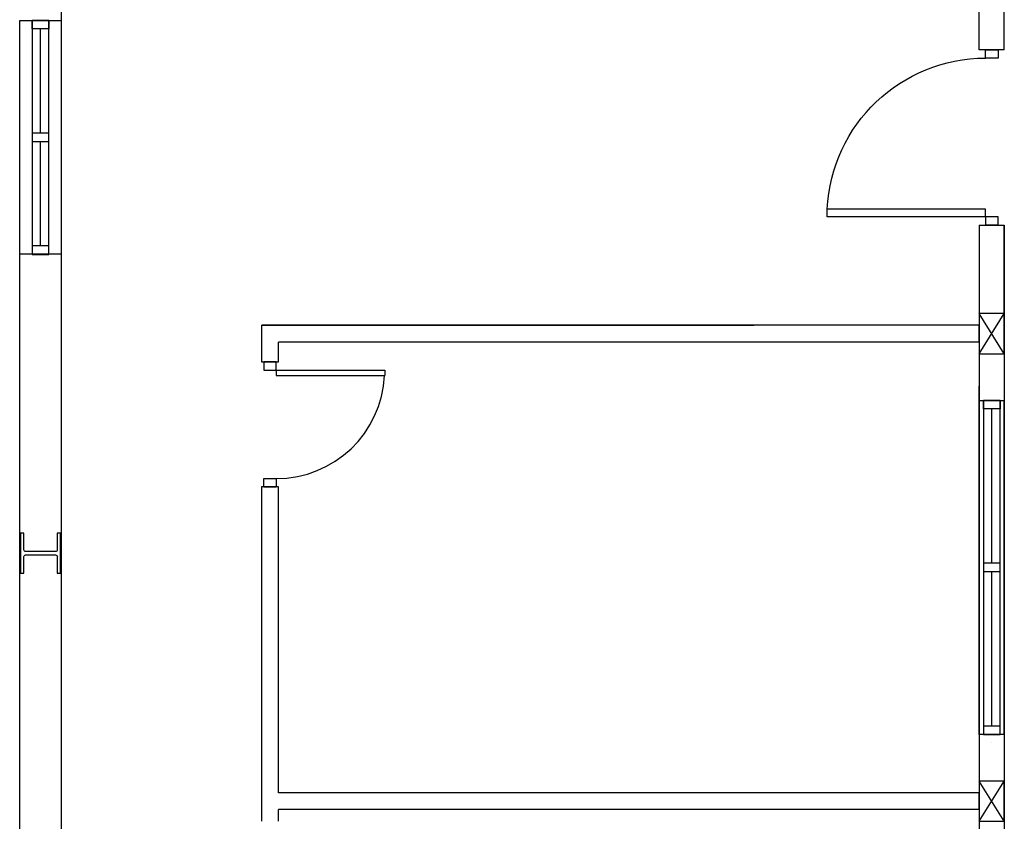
# Model space of a CAD drawing. Header units: millimetres. Extents: x -559 to 10735, y -2326 to 222.
# Tile 238 of 256: x 2386.77 to 2389.83, y -1790.05 to -1787.56. Entities that reach past the tile are written whole.
import ezdxf

# ---------------------------------------------------------------- set-up
doc = ezdxf.new("R2010")
doc.units = ezdxf.units.MM
doc.header["$LTSCALE"] = 4
doc.layers.add('Planta Baixa', color=251, linetype='Continuous')

# ---------------------------------------------------------------- blocks, each defined once
blk = doc.blocks.new('AUW01D3S-flat-6-flat-1')
at = {"color": 9}
for p, q in [((-0.075, 0), (-0.075, 2)), ((0.075, 0), (0.075, 2))]:
    blk.add_line(p, q, dxfattribs=at)
blk = doc.blocks.new('AUD18D1S-flat-16-flat-1')
at = {"color": 9}
for p, q in [((-0.075, 2), (0.075, 2)), ((0.075, 0), (-0.075, 0))]:
    blk.add_line(p, q, dxfattribs=at)
blk = doc.blocks.new('AUD19D1S-flat-16-flat-1')
at = {"color": 9}
for p, q in [((0, 2), (0, 2)), ((0, 0), (0, 0))]:
    blk.add_line(p, q, dxfattribs=at)
blk = doc.blocks.new('AUD37D1S-flat-44-flat-1')
at = {"color": 9}
for p, q in [((-0.05, 0.05), (-0.05, 0)), ((0.05, 0.05), (-0.05, 0.05)), ((-0.05, 0), (0.05, 0)), ((0.05, 0), (0.05, 0.05))]:
    blk.add_line(p, q, dxfattribs=at)
at = {"color": 9, "oblique": 36.8699, "width": 1.25, "flags": 3}
for p in [(-0.05, 0.05), (0, 0.05), (0.05, 0.05)]:
    blk.add_attdef('JAMBPT', p, '', height=0.00632, rotation=153.43495, dxfattribs=at)
at = {"color": 9, "width": 0.5, "flags": 3}
for p in [(-0.05, 0.05), (0, 0.05)]:
    blk.add_attdef('JAMBPT', p, '', height=0.01, rotation=90, dxfattribs=at)
blk = doc.blocks.new('AUD37D1S-flat-43-flat-1')
at = {"color": 9}
for p, q in [((-0.05, 0), (0.05, 0)), ((-0.05, -0.05), (-0.05, 0)), ((0.05, 0), (0.05, -0.05)), ((0.05, -0.05), (-0.05, -0.05))]:
    blk.add_line(p, q, dxfattribs=at)
at = {"color": 9, "text_generation_flag": 4, "flags": 3}
for p, height, rotation, width in [((-0.05, -0.05), 0.00632, 206.56505, 1.25), ((-0.05, -0.05), 0.01, 270, 0.5), ((0, -0.05), 0.00632, 206.56505, 1.25), ((0, -0.05), 0.01, 270, 0.5), ((0.05, -0.05), 0.00632, 206.56505, 1.25)]:
    blk.add_attdef('JAMBPT', p, '', height=height, rotation=rotation, dxfattribs=dict(at, width=width))
blk = doc.blocks.new('AUD40D1S-flat-12-flat-1')
at = {"color": 9}
for p, q in [((-0.05, 1), (-0.05, -1)), ((0.05, 1), (-0.05, 1)), ((0.05, -1), (0.05, 1)), ((-0.05, -1), (0.05, -1))]:
    blk.add_line(p, q, dxfattribs=at)
blk = doc.blocks.new('AUD40D1S-flat-11-flat-1')
at = {"color": 9}
for p, q in [((-0.05, 1), (-0.05, -1)), ((0.05, 1), (-0.05, 1)), ((0.05, -1), (0.05, 1)), ((-0.05, -1), (0.05, -1))]:
    blk.add_line(p, q, dxfattribs=at)
blk = doc.blocks.new('AUD37D1S-flat-42-flat-1')
at = {"color": 9}
for p, q in [((-0.05, 0.05), (-0.05, 0)), ((0.05, 0.05), (-0.05, 0.05)), ((-0.05, 0), (0.05, 0)), ((0.05, 0), (0.05, 0.05))]:
    blk.add_line(p, q, dxfattribs=at)
at = {"color": 9, "oblique": 36.8699, "width": 1.25, "flags": 3}
for p in [(-0.05, 0.05), (0, 0.05), (0.05, 0.05)]:
    blk.add_attdef('JAMBPT', p, '', height=0.00632, rotation=153.43495, dxfattribs=at)
at = {"color": 9, "width": 0.5, "flags": 3}
for p in [(-0.05, 0.05), (0, 0.05)]:
    blk.add_attdef('JAMBPT', p, '', height=0.01, rotation=90, dxfattribs=at)
blk = doc.blocks.new('AUW01D1S-flat-16-flat-1')
at = {"color": 9}
blk.add_line((0, -0.4625), (0, 0.4625), dxfattribs=at)
blk = doc.blocks.new('AUW01D1S-flat-15-flat-1')
at = {"color": 9}
blk.add_line((0, -0.4625), (0, 0.4625), dxfattribs=at)
blk = doc.blocks.new('AUD19D1S-flat-15-flat-1')
at = {"color": 9}
for p, q in [((0, 0), (0, 0)), ((0, -2), (0, -2))]:
    blk.add_line(p, q, dxfattribs=at)
blk = doc.blocks.new('AUW01D3S-flat-2-flat-1')
at = {"color": 9}
for p, q in [((-0.125, 0), (-0.125, 1.4)), ((0.125, 0), (0.125, 1.4))]:
    blk.add_line(p, q, dxfattribs=at)
blk = doc.blocks.new('AUD18D1S-flat-12-flat-1')
at = {"color": 9}
for p, q in [((-0.125, 1.4), (0.125, 1.4)), ((0.125, 0), (-0.125, 0))]:
    blk.add_line(p, q, dxfattribs=at)
blk = doc.blocks.new('AUD19D1S-flat-12-flat-1')
at = {"color": 9}
for p, q in [((0, 1.4), (0, 1.4)), ((0, 0), (0, 0))]:
    blk.add_line(p, q, dxfattribs=at)
blk = doc.blocks.new('AUD37D1S-flat-28-flat-1')
at = {"color": 9}
for p, q in [((-0.05, 0.05), (-0.05, 0)), ((0.05, 0.05), (-0.05, 0.05)), ((-0.05, 0), (0.05, 0)), ((0.05, 0), (0.05, 0.05))]:
    blk.add_line(p, q, dxfattribs=at)
at = {"color": 9, "oblique": 36.8699, "width": 1.25, "flags": 3}
for p in [(-0.05, 0.05), (0, 0.05), (0.05, 0.05)]:
    blk.add_attdef('JAMBPT', p, '', height=0.00632, rotation=153.43495, dxfattribs=at)
at = {"color": 9, "width": 0.5, "flags": 3}
for p in [(-0.05, 0.05), (0, 0.05)]:
    blk.add_attdef('JAMBPT', p, '', height=0.01, rotation=90, dxfattribs=at)
blk = doc.blocks.new('AUD37D1S-flat-27-flat-1')
at = {"color": 9}
for p, q in [((-0.05, 0), (0.05, 0)), ((-0.05, -0.05), (-0.05, 0)), ((0.05, 0), (0.05, -0.05)), ((0.05, -0.05), (-0.05, -0.05))]:
    blk.add_line(p, q, dxfattribs=at)
at = {"color": 9, "text_generation_flag": 4, "flags": 3}
for p, height, rotation, width in [((-0.05, -0.05), 0.00632, 206.56505, 1.25), ((-0.05, -0.05), 0.01, 270, 0.5), ((0, -0.05), 0.00632, 206.56505, 1.25), ((0, -0.05), 0.01, 270, 0.5), ((0.05, -0.05), 0.00632, 206.56505, 1.25)]:
    blk.add_attdef('JAMBPT', p, '', height=height, rotation=rotation, dxfattribs=dict(at, width=width))
blk = doc.blocks.new('AUD40D1S-flat-4-flat-1')
at = {"color": 9}
for p, q in [((-0.05, 0.7), (-0.05, -0.7)), ((0.05, 0.7), (-0.05, 0.7)), ((0.05, -0.7), (0.05, 0.7)), ((-0.05, -0.7), (0.05, -0.7))]:
    blk.add_line(p, q, dxfattribs=at)
blk = doc.blocks.new('AUD40D1S-flat-3-flat-1')
at = {"color": 9}
for p, q in [((-0.05, 0.7), (-0.05, -0.7)), ((0.05, 0.7), (-0.05, 0.7)), ((0.05, -0.7), (0.05, 0.7)), ((-0.05, -0.7), (0.05, -0.7))]:
    blk.add_line(p, q, dxfattribs=at)
blk = doc.blocks.new('AUD37D1S-flat-26-flat-1')
at = {"color": 9}
for p, q in [((-0.05, 0.05), (-0.05, 0)), ((0.05, 0.05), (-0.05, 0.05)), ((-0.05, 0), (0.05, 0)), ((0.05, 0), (0.05, 0.05))]:
    blk.add_line(p, q, dxfattribs=at)
at = {"color": 9, "oblique": 36.8699, "width": 1.25, "flags": 3}
for p in [(-0.05, 0.05), (0, 0.05), (0.05, 0.05)]:
    blk.add_attdef('JAMBPT', p, '', height=0.00632, rotation=153.43495, dxfattribs=at)
at = {"color": 9, "width": 0.5, "flags": 3}
for p in [(-0.05, 0.05), (0, 0.05)]:
    blk.add_attdef('JAMBPT', p, '', height=0.01, rotation=90, dxfattribs=at)
blk = doc.blocks.new('AUW01D1S-flat-4-flat-1')
at = {"color": 9}
blk.add_line((0, -0.3125), (0, 0.3125), dxfattribs=at)
blk = doc.blocks.new('AUW01D1S-flat-3-flat-1')
at = {"color": 9}
blk.add_line((0, -0.3125), (0, 0.3125), dxfattribs=at)
blk = doc.blocks.new('AUD18D1S-flat-4-flat-1')
at = {"color": 9}
for p, q in [((-0.05, 0), (0.05, 0)), ((0.05, -0.75), (-0.05, -0.75))]:
    blk.add_line(p, q, dxfattribs=at)
blk = doc.blocks.new('AUD19D1S-flat-4-flat-1')
at = {"color": 9}
for p, q in [((0, 0), (0, 0)), ((0, -0.75), (0, -0.75))]:
    blk.add_line(p, q, dxfattribs=at)
blk = doc.blocks.new('AUD37D1S-flat-10-flat-1')
at = {"color": 9}
for p, q in [((0.0375, 0), (-0.0375, 0)), ((-0.0375, 0), (-0.0375, -0.05)), ((0.0375, -0.05), (0.0375, 0)), ((-0.0375, -0.05), (0.0375, -0.05))]:
    blk.add_line(p, q, dxfattribs=at)
at = {"color": 9, "oblique": 22.61986, "width": 1.083333, "flags": 3}
for p in [(-0.0375, -0.05), (0, -0.05), (0.0375, -0.05)]:
    blk.add_attdef('JAMBPT', p, '', height=0.00588, rotation=326.30993, dxfattribs=at)
at = {"color": 9, "width": 0.666667, "flags": 3}
for p in [(0, -0.05), (0.0375, -0.05)]:
    blk.add_attdef('JAMBPT', p, '', height=0.0075, rotation=270, dxfattribs=at)
blk = doc.blocks.new('AUD37D1S-flat-9-flat-1')
at = {"color": 9}
for p, q in [((-0.0375, 0.05), (0.0375, 0.05)), ((-0.0375, 0), (-0.0375, 0.05)), ((0.0375, 0), (-0.0375, 0)), ((0.0375, 0.05), (0.0375, 0))]:
    blk.add_line(p, q, dxfattribs=at)
at = {"color": 9, "text_generation_flag": 4, "flags": 3}
for p, height, rotation, width in [((-0.0375, 0.05), 0.00588, 33.69007, 1.083333), ((0, 0.05), 0.0075, 90, 0.666667), ((0, 0.05), 0.00588, 33.69007, 1.083333), ((0.0375, 0.05), 0.0075, 90, 0.666667), ((0.0375, 0.05), 0.00588, 33.69007, 1.083333)]:
    blk.add_attdef('JAMBPT', p, '', height=height, rotation=rotation, dxfattribs=dict(at, width=width))
blk = doc.blocks.new('AUD41D1S-flat-4-flat-1')
at = {"color": 9}
for p, q in [((0.0375, 0.375), (-0.0375, 0.375)), ((-0.0375, -0.375), (0.0375, -0.375))]:
    blk.add_line(p, q, dxfattribs=at)
blk = doc.blocks.new('AUD29D1S-flat-8-flat-1')
at = {"color": 9}
for p, q in [((0, 0.325), (0, 0.2934)), ((0, 0.325), (0.65, 0.325)), ((0.65, 0.325), (0.65, 0.2934)), ((0, 0.2934), (0.65, 0.2934))]:
    blk.add_line(p, q, dxfattribs=at)
blk.add_ellipse((0, 0.325), major_axis=(-0.4596, 0.4596), ratio=1, start_param=2.356194, end_param=3.878361, dxfattribs=at)
blk = doc.blocks.new('AUD18D1S-flat-27-flat-1')
at = {"color": 9}
for p, q in [((-0.075, 1.05), (0.075, 1.05)), ((0.075, 0), (-0.075, 0))]:
    blk.add_line(p, q, dxfattribs=at)
blk = doc.blocks.new('AUD19D1S-flat-27-flat-1')
at = {"color": 9}
for p, q in [((0, 1.05), (0, 1.05)), ((0, 0), (0, 0))]:
    blk.add_line(p, q, dxfattribs=at)
blk = doc.blocks.new('AUD37D1S-flat-73-flat-1')
at = {"color": 9}
for p, q in [((-0.0375, 0.05), (-0.0375, 0)), ((0.0375, 0.05), (-0.0375, 0.05)), ((-0.0375, 0), (0.0375, 0)), ((0.0375, 0), (0.0375, 0.05))]:
    blk.add_line(p, q, dxfattribs=at)
at = {"color": 9, "oblique": 22.61986, "width": 1.083333, "flags": 3}
for p in [(-0.0375, 0.05), (0, 0.05), (0.0375, 0.05)]:
    blk.add_attdef('JAMBPT', p, '', height=0.00588, rotation=146.30993, dxfattribs=at)
at = {"color": 9, "width": 0.666667, "flags": 3}
for p in [(-0.0375, 0.05), (0, 0.05)]:
    blk.add_attdef('JAMBPT', p, '', height=0.0075, rotation=90, dxfattribs=at)
blk = doc.blocks.new('AUD37D1S-flat-72-flat-1')
at = {"color": 9}
for p, q in [((-0.0375, 0), (0.0375, 0)), ((-0.0375, -0.05), (-0.0375, 0)), ((0.0375, 0), (0.0375, -0.05)), ((0.0375, -0.05), (-0.0375, -0.05))]:
    blk.add_line(p, q, dxfattribs=at)
at = {"color": 9, "text_generation_flag": 4, "flags": 3}
for p, height, rotation, width in [((-0.0375, -0.05), 0.00588, 213.69007, 1.083333), ((-0.0375, -0.05), 0.0075, 270, 0.666667), ((0, -0.05), 0.00588, 213.69007, 1.083333), ((0, -0.05), 0.0075, 270, 0.666667), ((0.0375, -0.05), 0.00588, 213.69007, 1.083333)]:
    blk.add_attdef('JAMBPT', p, '', height=height, rotation=rotation, dxfattribs=dict(at, width=width))
blk = doc.blocks.new('AUD41D1S-flat-16-flat-1')
at = {"color": 9}
for p, q in [((0.0375, 0.525), (-0.0375, 0.525)), ((-0.0375, -0.525), (0.0375, -0.525))]:
    blk.add_line(p, q, dxfattribs=at)
blk = doc.blocks.new('AUD30D1S-flat-4-flat-1')
at = {"color": 9}
for p, q in [((-0.9497, 0.475), (-0.9497, 0.4288)), ((0, 0.475), (-0.9497, 0.475)), ((0, 0.475), (0, 0.4288)), ((0, 0.4288), (-0.9497, 0.4288))]:
    blk.add_line(p, q, dxfattribs=at)
blk.add_ellipse((0, 0.475), major_axis=(0.6716, 0.6716), ratio=1, start_param=2.404825, end_param=3.926991, dxfattribs=at)

msp = doc.modelspace()

# ---------------------------------------------------------------- linework, layer by layer
at = {"layer": 'Planta Baixa'}
for p, q in [((2389.8326, -1787.6528), (2389.8326, -1786.1648)), ((2389.8326, -1787.6528), (2389.8326, -1786.1648)), ((2386.8982, -1788.5098), (2386.8982, -1787.3412)), ((2386.8982, -1788.5098), (2386.8982, -1787.3412)), ((2389.7547, -1787.6528), (2389.7547, -1787.3412)), ((2389.7547, -1787.6528), (2389.7547, -1787.3412)), ((2389.8326, -1787.6528), (2389.8326, -1787.3411)), ((2389.8326, -1787.6528), (2389.8326, -1787.3411)), ((2389.7547, -1788.1981), (2389.7547, -1788.5098)), ((2389.7547, -1788.1981), (2389.7547, -1788.5098)), ((2389.8326, -1788.1981), (2389.8326, -1788.6993)), ((2389.8326, -1788.5098), (2389.8326, -1788.1981)), ((2389.8326, -1788.1981), (2389.8326, -1788.6993)), ((2389.8326, -1788.5098), (2389.8326, -1788.1981)), ((2386.7684, -1794.4772), (2386.7684, -1788.2838)), ((2386.7684, -1794.4772), (2386.7684, -1788.2838)), ((2386.8982, -1793.3606), (2386.8982, -1788.2838)), ((2386.8982, -1793.3606), (2386.8982, -1788.2838)), ((2389.8326, -1788.598), (2389.7547, -1788.4734)), ((2389.7547, -1788.598), (2389.8326, -1788.4734)), ((2389.8326, -1788.598), (2389.7547, -1788.4734)), ((2389.7547, -1788.598), (2389.8326, -1788.4734)), ((2387.5215, -1788.5098), (2389.0536, -1788.5098)), ((2389.7547, -1788.5098), (2387.5215, -1788.5098)), ((2387.5215, -1788.623), (2387.5215, -1788.5098)), ((2387.5215, -1788.5098), (2389.0536, -1788.5098)), ((2389.7547, -1788.5098), (2387.5215, -1788.5098)), ((2387.5215, -1788.623), (2387.5215, -1788.5098)), ((2389.7547, -1788.5617), (2389.7547, -1788.5098)), ((2389.7547, -1788.5617), (2389.7547, -1788.5098)), ((2389.7547, -1788.5617), (2387.5734, -1788.5617)), ((2387.5734, -1788.623), (2387.5734, -1788.5617)), ((2389.7547, -1788.5617), (2387.5734, -1788.5617)), ((2387.5734, -1788.623), (2387.5734, -1788.5617)), ((2389.7547, -1788.5617), (2389.7547, -1788.6993)), ((2389.7547, -1788.5617), (2389.7547, -1789.964)), ((2389.7547, -1788.5617), (2389.7547, -1788.6993)), ((2389.7547, -1788.5617), (2389.7547, -1789.964)), ((2389.7547, -1789.738), (2389.7547, -1788.6993)), ((2389.7547, -1789.738), (2389.7547, -1788.6993)), ((2389.8326, -1788.6993), (2389.8326, -1789.738)), ((2389.8326, -1788.6993), (2389.8326, -1789.738)), ((2387.5215, -1790.0523), (2387.5215, -1789.0126)), ((2387.5215, -1790.0523), (2387.5215, -1789.0126)), ((2387.5734, -1789.964), (2387.5734, -1789.0126)), ((2387.5734, -1789.964), (2387.5734, -1789.0126)), ((2389.7547, -1789.738), (2389.7547, -1790.7768)), ((2389.7547, -1789.738), (2389.7547, -1790.7768)), ((2389.8326, -1789.738), (2389.8326, -1790.7768)), ((2389.8326, -1789.738), (2389.8326, -1790.7768)), ((2389.8326, -1790.0523), (2389.7547, -1789.9276)), ((2389.7547, -1790.0523), (2389.8326, -1789.9276)), ((2389.8326, -1790.0523), (2389.7547, -1789.9276)), ((2389.7547, -1790.0523), (2389.8326, -1789.9276)), ((2389.7547, -1789.964), (2387.5734, -1789.964)), ((2389.7547, -1789.964), (2387.5734, -1789.964)), ((2389.7547, -1790.0159), (2389.7547, -1789.964)), ((2389.7547, -1790.0159), (2389.7547, -1789.964)), ((2389.7547, -1790.0159), (2387.5734, -1790.0159)), ((2387.5734, -1790.0523), (2387.5734, -1790.0159)), ((2389.7547, -1790.0159), (2387.5734, -1790.0159)), ((2387.5734, -1790.0523), (2387.5734, -1790.0159)), ((2389.7547, -1790.0159), (2389.7547, -1791.4286)), ((2389.7547, -1790.0159), (2389.7547, -1791.4286))]:
    msp.add_line(p, q, dxfattribs=at)
for points in [[(2389.7547, -1788.598), (2389.8326, -1788.598), (2389.8326, -1788.4734), (2389.7547, -1788.4734)], [(2389.7547, -1788.598), (2389.8326, -1788.598), (2389.8326, -1788.4734), (2389.7547, -1788.4734)], [(2389.7547, -1790.0523), (2389.8326, -1790.0523), (2389.8326, -1789.9276), (2389.7547, -1789.9276)], [(2389.7547, -1790.0523), (2389.8326, -1790.0523), (2389.8326, -1789.9276), (2389.7547, -1789.9276)]]:
    msp.add_lwpolyline(points, close=True, dxfattribs=at)
msp.add_lwpolyline([(2386.771, -1789.281), (2386.7814, -1789.281), (2386.7814, -1789.2291, -0.414214), (2386.7866, -1789.2239), (2386.88, -1789.2239, -0.414214), (2386.8852, -1789.2291), (2386.8852, -1789.281), (2386.8956, -1789.281), (2386.8956, -1789.1564), (2386.8852, -1789.1564), (2386.8852, -1789.2083, -0.414214), (2386.88, -1789.2135), (2386.7866, -1789.2135, -0.414214), (2386.7814, -1789.2083), (2386.7814, -1789.1564), (2386.771, -1789.1564)], format="xyb", close=True, dxfattribs=at)
msp.add_lwpolyline([(2386.771, -1789.281), (2386.7814, -1789.281), (2386.7814, -1789.2291, -0.414214), (2386.7866, -1789.2239), (2386.88, -1789.2239, -0.414214), (2386.8852, -1789.2291), (2386.8852, -1789.281), (2386.8956, -1789.281), (2386.8956, -1789.1564), (2386.8852, -1789.1564), (2386.8852, -1789.2083, -0.414214), (2386.88, -1789.2135), (2386.7866, -1789.2135, -0.414214), (2386.7814, -1789.2083), (2386.7814, -1789.1564), (2386.771, -1789.1564)], format="xyb", close=True, dxfattribs=at)

# ---------------------------------------------------------------- block references
at = {"layer": 'Planta Baixa', "xscale": 0.5193635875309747, "yscale": 0.5193635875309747, "zscale": 0.5193635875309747}
for name, p in [('AUD19D1S-flat-15-flat-1', (2389.7937, -1786.6219)), ('AUD19D1S-flat-15-flat-1', (2389.7937, -1786.6219)), ('AUW01D3S-flat-2-flat-1', (2386.8333, -1788.289)), ('AUD18D1S-flat-12-flat-1', (2386.8333, -1788.289)), ('AUW01D3S-flat-2-flat-1', (2386.8333, -1788.289)), ('AUD18D1S-flat-12-flat-1', (2386.8333, -1788.289)), ('AUD37D1S-flat-27-flat-1', (2386.8333, -1787.5619)), ('AUD40D1S-flat-4-flat-1', (2386.8333, -1787.9255)), ('AUD40D1S-flat-3-flat-1', (2386.8333, -1787.9255)), ('AUD37D1S-flat-27-flat-1', (2386.8333, -1787.5619)), ('AUD40D1S-flat-4-flat-1', (2386.8333, -1787.9255)), ('AUD40D1S-flat-3-flat-1', (2386.8333, -1787.9255)), ('AUD19D1S-flat-12-flat-1', (2386.8333, -1788.289)), ('AUD19D1S-flat-12-flat-1', (2386.8333, -1788.289)), ('AUW01D1S-flat-3-flat-1', (2386.8333, -1787.7502)), ('AUW01D1S-flat-3-flat-1', (2386.8333, -1787.7502)), ('AUD37D1S-flat-26-flat-1', (2386.8333, -1787.9385)), ('AUD37D1S-flat-26-flat-1', (2386.8333, -1787.9385)), ('AUW01D1S-flat-4-flat-1', (2386.8333, -1788.1008)), ('AUW01D1S-flat-4-flat-1', (2386.8333, -1788.1008)), ('AUD37D1S-flat-28-flat-1', (2386.8333, -1788.289)), ('AUD37D1S-flat-28-flat-1', (2386.8333, -1788.289)), ('AUD18D1S-flat-4-flat-1', (2387.5474, -1788.623)), ('AUD18D1S-flat-4-flat-1', (2387.5474, -1788.623)), ('AUD37D1S-flat-10-flat-1', (2387.5474, -1788.623)), ('AUD41D1S-flat-4-flat-1', (2387.5474, -1788.8178)), ('AUD37D1S-flat-10-flat-1', (2387.5474, -1788.623)), ('AUD41D1S-flat-4-flat-1', (2387.5474, -1788.8178)), ('AUD19D1S-flat-4-flat-1', (2387.5474, -1788.623)), ('AUD19D1S-flat-4-flat-1', (2387.5474, -1788.623)), ('AUD29D1S-flat-8-flat-1', (2387.5669, -1788.8178)), ('AUD29D1S-flat-8-flat-1', (2387.5669, -1788.8178)), ('AUW01D3S-flat-6-flat-1', (2389.7937, -1789.7822)), ('AUD18D1S-flat-16-flat-1', (2389.7937, -1789.7822)), ('AUW01D3S-flat-6-flat-1', (2389.7937, -1789.7822)), ('AUD18D1S-flat-16-flat-1', (2389.7937, -1789.7822)), ('AUD37D1S-flat-43-flat-1', (2389.7937, -1788.7435)), ('AUD40D1S-flat-12-flat-1', (2389.7937, -1789.2628)), ('AUD40D1S-flat-11-flat-1', (2389.7937, -1789.2628)), ('AUD37D1S-flat-43-flat-1', (2389.7937, -1788.7435)), ('AUD40D1S-flat-12-flat-1', (2389.7937, -1789.2628)), ('AUD40D1S-flat-11-flat-1', (2389.7937, -1789.2628)), ('AUD19D1S-flat-16-flat-1', (2389.7937, -1789.8082)), ('AUW01D1S-flat-15-flat-1', (2389.7937, -1789.0096)), ('AUD19D1S-flat-16-flat-1', (2389.7937, -1789.8082)), ('AUW01D1S-flat-15-flat-1', (2389.7937, -1789.0096)), ('AUD37D1S-flat-9-flat-1', (2387.5474, -1789.0126)), ('AUD37D1S-flat-9-flat-1', (2387.5474, -1789.0126)), ('AUD37D1S-flat-42-flat-1', (2389.7937, -1789.2758)), ('AUD37D1S-flat-42-flat-1', (2389.7937, -1789.2758)), ('AUW01D1S-flat-16-flat-1', (2389.7937, -1789.516)), ('AUW01D1S-flat-16-flat-1', (2389.7937, -1789.516)), ('AUD37D1S-flat-44-flat-1', (2389.7937, -1789.7822)), ('AUD37D1S-flat-44-flat-1', (2389.7937, -1789.7822))]:
    msp.add_blockref(name, p, dxfattribs=at)
at = {"layer": 'Planta Baixa', "xscale": -0.5193635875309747, "yscale": 0.5193635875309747, "zscale": 0.5193635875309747, "rotation": 180}
for name, p in [('AUD30D1S-flat-4-flat-1', (2389.7742, -1787.9254)), ('AUD30D1S-flat-4-flat-1', (2389.7742, -1787.9254)), ('AUD18D1S-flat-27-flat-1', (2389.7937, -1787.6528)), ('AUD18D1S-flat-27-flat-1', (2389.7937, -1787.6528)), ('AUD37D1S-flat-73-flat-1', (2389.7937, -1787.6528)), ('AUD41D1S-flat-16-flat-1', (2389.7937, -1787.9254)), ('AUD37D1S-flat-73-flat-1', (2389.7937, -1787.6528)), ('AUD41D1S-flat-16-flat-1', (2389.7937, -1787.9254)), ('AUD19D1S-flat-27-flat-1', (2389.7937, -1787.6528)), ('AUD19D1S-flat-27-flat-1', (2389.7937, -1787.6528)), ('AUD37D1S-flat-72-flat-1', (2389.7937, -1788.1981)), ('AUD37D1S-flat-72-flat-1', (2389.7937, -1788.1981))]:
    msp.add_blockref(name, p, dxfattribs=at)

doc.saveas('drawing.dxf')
